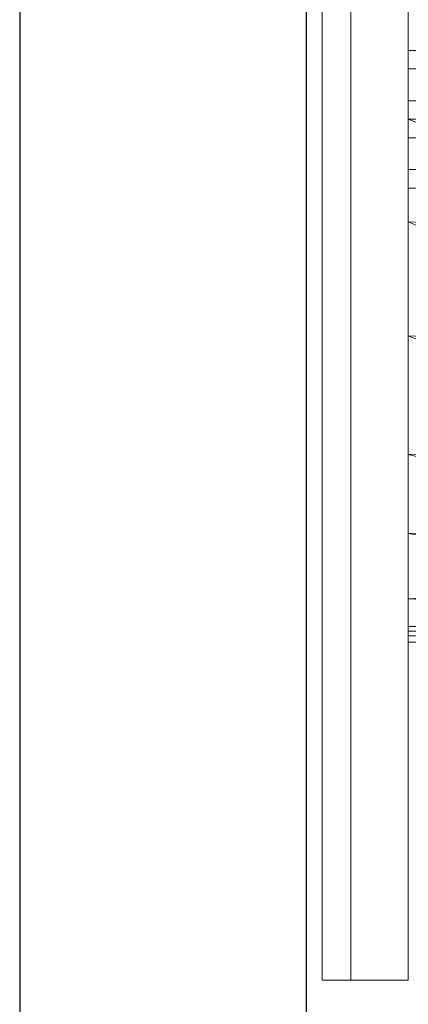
# Model space of a CAD drawing. Header units: metres. Extents: x 391.1 to 430.4, y 12.7 to 28.4.
# Tile 35 of 166: x 401.356 to 401.492, y 26.309 to 26.653. Entities that reach past the tile are written whole.
import ezdxf

# ---------------------------------------------------------------- set-up
doc = ezdxf.new("R2010")
doc.units = ezdxf.units.M
for name, color, linetype, lineweight in [('02_MOBILIARIO', 7, 'Continuous', 18), ('A-DETL-____-MBND', 7, 'Continuous', 18), ('A-GENM-____-OTLN', 7, 'Continuous', 18), ('A-WALL-____-MCUT', 7, 'Continuous', 25), ('A-WALL-____-OTLN', 7, 'Continuous', 25)]:
    doc.layers.add(name, color=color, linetype=linetype, lineweight=lineweight)

# ---------------------------------------------------------------- blocks, each defined once
blk = doc.blocks.new('Family - Rentamans PB-155389-02_ELEC_P0')
at = {"layer": 'A-DETL-____-MBND', "color": 253, "true_color": 0xaaaaaa}
for p, q in [((0, 0.36146), (0, 0.00406)), ((0, 0.2185), (0, 0.18276)), ((0, 0.20033), (0, 0.20676)), ((0, 0.20676), (0.02, 0.20676)), ((0, 0.20676), (0.02, 0.20676)), ((0, 0.20676), (0, 0.20033)), ((0, 0.20033), (0, 0.18919)), ((0.02, 0.20033), (0, 0.20033)), ((0, 0.18919), (0, 0.20033)), ((0, 0.20033), (0.02, 0.20033)), ((0, 0.18919), (0.02, 0.18919)), ((0, 0.18919), (0, 0.17633)), ((0, 0.17633), (0, 0.18919)), ((0, 0.18919), (0.02, 0.18919)), ((0, 0.18276), (0, 0.14702)), ((0, 0.18276), (0.10273, 0.14157)), ((0.10273, 0.18276), (0, 0.18276)), ((0, 0.17633), (0.02, 0.17633)), ((0, 0.17633), (0, 0.16519)), ((0, 0.16519), (0, 0.17633)), ((0, 0.17633), (0.02, 0.17633)), ((0, 0.16519), (0.02, 0.16519)), ((0, 0.16519), (0, 0.15876)), ((0, 0.15876), (0, 0.16519)), ((0, 0.16519), (0.02, 0.16519)), ((0, 0.15876), (0.02, 0.15876)), ((0, 0.15876), (0.02, 0.15876)), ((0, 0.14702), (0, 0.10722)), ((0.10273, 0.14157), (0, 0.14702)), ((0, 0.14702), (0.10273, 0.10137)), ((0, 0.10722), (0, 0.06579)), ((0.10273, 0.10137), (0, 0.10722)), ((0, 0.10722), (0.10273, 0.06628)), ((0.10273, 0.06628), (0, 0.06579)), ((0, 0.06579), (0, 0.03818)), ((0, 0.06579), (0.10273, 0.03978)), ((0.10273, 0.03978), (0, 0.03818)), ((0, 0.03818), (0, 0.01543)), ((0, 0.03818), (0.10273, 0.02147)), ((0.10273, 0.02147), (0, 0.01543)), ((0, 0.01543), (0, 0.00569)), ((0, 0.01543), (0.10273, 0.00966)), ((0.10273, 0.00966), (0, 0.00569)), ((0, 0.00569), (0, 0.00244)), ((0, 0.00569), (0.10273, 0.00269)), ((0, 0.00406), (0.10273, 0.00411)), ((0, 0.00026), (0.10273, 0.00411)), ((0, 0.00026), (0, 0.00406)), ((0.10273, 0.00269), (0, 0.00244)), ((0, 0.00244), (0, 0.00026)), ((0, 0.00244), (0.10273, 0)), ((0, 0.00026), (0.10273, 0))]:
    blk.add_line(p, q, dxfattribs=at)
blk = doc.blocks.new('Family - Envans PB-155461-02_ELEC_P0')
at = {"layer": 'A-WALL-____-MCUT', "color": 253, "true_color": 0xaaaaaa}
for p, q in [((6.12307, 0.1), (3.61987, 0.1)), ((3.61987, 0), (6.12307, 0))]:
    blk.add_line(p, q, dxfattribs=at)
at = {"layer": 'A-WALL-____-OTLN', "color": 253, "true_color": 0xaaaaaa}
for p, q in [((6.12307, 0.1), (0, 0.1)), ((0, 0), (6.12307, 0))]:
    blk.add_line(p, q, dxfattribs=at)
at = {"layer": 'A-WALL-____-OTLN', "color": 253, "lineweight": 18, "true_color": 0xaaaaaa}
blk.add_line((-0.00093, 0), (6.12307, 0), dxfattribs=at)
blk = doc.blocks.new('Family - LONDR55-XX_ZZ-ARQ-CAA-M3D-Londres55-155345-02_ELEC_P0')
at = {"layer": 'A-GENM-____-OTLN', "color": 253, "true_color": 0xaaaaaa}
for p, q in [((0.6, 0.03), (0, 0.03)), ((0.6, 0.03), (0, 0.03)), ((0.6, 0.01), (0.6, 0.03)), ((0.6, 0.01), (0.6, 0.03)), ((0, 0.01), (0.6, 0.01)), ((0, 0.01), (0.6, 0.01)), ((0.6, 0.01), (0, 0.01)), ((0, 0.01), (0.6, 0.01)), ((0.6, 0), (0.6, 0.01)), ((0.6, 0.01), (0.6, 0)), ((0, 0), (0.6, 0)), ((0.6, 0), (0, 0))]:
    blk.add_line(p, q, dxfattribs=at)
blk = doc.blocks.new('Family - Mirall PB-155794-02_ELEC_P0')
blk.add_blockref('Family - LONDR55-XX_ZZ-ARQ-CAA-M3D-Londres55-155345-02_ELEC_P0', (0, 0))
blk = doc.blocks.new('LONDR55-XX_ZZ-ARQ-CAA-M3D-Londres55_ifc-1-02_ELEC_P0')
at = {"layer": '02_MOBILIARIO', "color": 253, "lineweight": 18, "true_color": 0xaaaaaa}
blk.add_blockref('Family - Rentamans PB-155389-02_ELEC_P0', (401.49193, 26.43532), dxfattribs=at)
at = {"layer": 'A-GENM-____-OTLN', "color": 253, "lineweight": 18, "true_color": 0xaaaaaa, "rotation": 270}
blk.add_blockref('Family - Mirall PB-155794-02_ELEC_P0', (401.46193, 26.91762), dxfattribs=at)
at = {"layer": 'A-WALL-____-OTLN', "color": 253, "lineweight": 18, "true_color": 0xaaaaaa, "rotation": 90}
blk.add_blockref('Family - Envans PB-155461-02_ELEC_P0', (401.45645, 22.14078), dxfattribs=at)

msp = doc.modelspace()

# ---------------------------------------------------------------- block references
at = {"lineweight": 5}
msp.add_blockref('LONDR55-XX_ZZ-ARQ-CAA-M3D-Londres55_ifc-1-02_ELEC_P0', (0, 0), dxfattribs=at)

doc.saveas('drawing.dxf')
